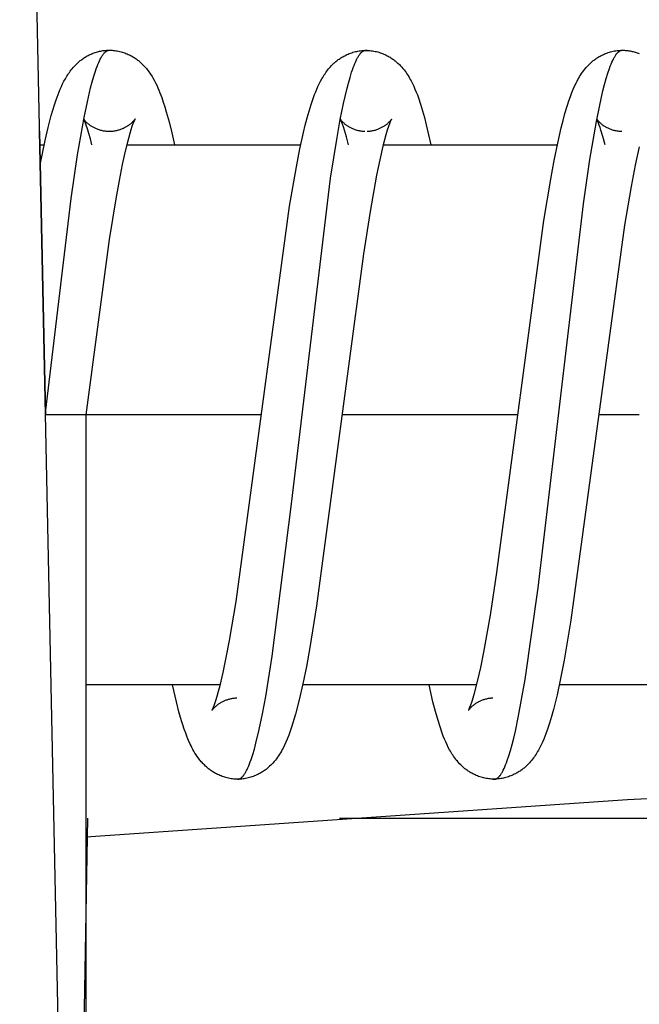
# Model space of a CAD drawing. Header units: millimetres. Extents: x -5878 to -4878, y 4408 to 5408.
# Tile 71 of 119: x -5194.75 to -5190.17, y 4891.53 to 4898.82. Entities that reach past the tile are written whole.
import ezdxf

# ---------------------------------------------------------------- set-up
doc = ezdxf.new("R2010")
doc.units = ezdxf.units.MM
doc.layers.add('SHOW Mini_Safetyfree Holder', color=7, linetype='Continuous', true_color=0x000000)

msp = doc.modelspace()

# ---------------------------------------------------------------- linework, layer by layer
at = {"layer": 'SHOW Mini_Safetyfree Holder', "color": 18, "lineweight": -3, "true_color": 0x000000}
for points in [[(-5194.4251, 4889.2759), (-5194.7547, 4905.0137)], [(-5194.6025, 4897.7471), (-5194.5657, 4897.9277), (-5194.5435, 4898.0235), (-5194.5205, 4898.1113), (-5194.5086, 4898.1526), (-5194.4963, 4898.1923), (-5194.4842, 4898.2287), (-5194.4704, 4898.267), (-5194.4628, 4898.2866), (-5194.4546, 4898.3064), (-5194.4459, 4898.3262), (-5194.4366, 4898.3459), (-5194.4266, 4898.3656), (-5194.416, 4898.385), (-5194.4105, 4898.3946), (-5194.4048, 4898.404), (-5194.3989, 4898.4134), (-5194.3928, 4898.4227), (-5194.3865, 4898.4318), (-5194.3801, 4898.4408), (-5194.3734, 4898.4496), (-5194.3665, 4898.4583), (-5194.3595, 4898.4668), (-5194.3522, 4898.4751), (-5194.3447, 4898.4831), (-5194.3371, 4898.491), (-5194.3273, 4898.5004), (-5194.3222, 4898.505), (-5194.317, 4898.5096), (-5194.3116, 4898.5142), (-5194.306, 4898.5188), (-5194.3003, 4898.5232), (-5194.2943, 4898.5277), (-5194.2882, 4898.5321), (-5194.2819, 4898.5364), (-5194.2754, 4898.5406), (-5194.2687, 4898.5448), (-5194.2618, 4898.5489), (-5194.2547, 4898.5529), (-5194.2473, 4898.5568), (-5194.2397, 4898.5606), (-5194.2325, 4898.5641), (-5194.2251, 4898.5674), (-5194.2176, 4898.5706), (-5194.2101, 4898.5735), (-5194.2024, 4898.5764), (-5194.1946, 4898.579), (-5194.1868, 4898.5815), (-5194.1789, 4898.5838), (-5194.1709, 4898.5859), (-5194.1628, 4898.5878), (-5194.1546, 4898.5895), (-5194.1464, 4898.5911), (-5194.1381, 4898.5924), (-5194.1298, 4898.5935), (-5194.1213, 4898.5944), (-5194.1129, 4898.5951), (-5194.1018, 4898.5957), (-5194.0908, 4898.5959)], [(-5194.564, 4895.911), (-5194.3736, 4897.4982), (-5194.3256, 4897.8218), (-5194.2775, 4898.0969), (-5194.2535, 4898.214), (-5194.2295, 4898.3165), (-5194.2175, 4898.3621), (-5194.2055, 4898.4038), (-5194.1935, 4898.4415), (-5194.1875, 4898.4589), (-5194.1815, 4898.4752), (-5194.1755, 4898.4906), (-5194.1695, 4898.5049), (-5194.1635, 4898.5182), (-5194.1575, 4898.5304), (-5194.1545, 4898.5362), (-5194.1515, 4898.5416), (-5194.1485, 4898.5469), (-5194.1455, 4898.5518), (-5194.1425, 4898.5565), (-5194.1395, 4898.5609), (-5194.1365, 4898.5651), (-5194.1334, 4898.569), (-5194.1308, 4898.5723), (-5194.1281, 4898.5753), (-5194.1268, 4898.5767), (-5194.1255, 4898.5781), (-5194.1241, 4898.5795), (-5194.1228, 4898.5807), (-5194.1215, 4898.582), (-5194.1201, 4898.5832), (-5194.1188, 4898.5843), (-5194.1175, 4898.5854), (-5194.1161, 4898.5864), (-5194.1148, 4898.5874), (-5194.1135, 4898.5883), (-5194.1121, 4898.5891), (-5194.1108, 4898.59), (-5194.1095, 4898.5907), (-5194.1081, 4898.5914), (-5194.1068, 4898.5921), (-5194.1055, 4898.5927), (-5194.1041, 4898.5932), (-5194.1028, 4898.5937), (-5194.1021, 4898.594), (-5194.1015, 4898.5942), (-5194.1008, 4898.5944), (-5194.1001, 4898.5946), (-5194.0995, 4898.5948), (-5194.0988, 4898.5949), (-5194.0981, 4898.5951), (-5194.0975, 4898.5952), (-5194.0968, 4898.5954), (-5194.0961, 4898.5955), (-5194.0955, 4898.5956), (-5194.0948, 4898.5957), (-5194.0942, 4898.5957), (-5194.0935, 4898.5958), (-5194.0928, 4898.5958), (-5194.0922, 4898.5959), (-5194.0915, 4898.5959), (-5194.0908, 4898.5959)], [(-5194.0908, 4898.5959), (-5194.0809, 4898.5957), (-5194.071, 4898.5953), (-5194.0612, 4898.5945), (-5194.0514, 4898.5935), (-5194.0418, 4898.5922), (-5194.0322, 4898.5905), (-5194.0227, 4898.5887), (-5194.0132, 4898.5865), (-5194.0039, 4898.5841), (-5193.9947, 4898.5815), (-5193.9856, 4898.5786), (-5193.9766, 4898.5754), (-5193.9677, 4898.572), (-5193.959, 4898.5685), (-5193.9503, 4898.5646), (-5193.9419, 4898.5606), (-5193.9343, 4898.5568), (-5193.9269, 4898.5529), (-5193.9197, 4898.5489), (-5193.9128, 4898.5448), (-5193.9061, 4898.5406), (-5193.8996, 4898.5363), (-5193.8933, 4898.532), (-5193.8872, 4898.5276), (-5193.8813, 4898.5232), (-5193.8755, 4898.5187), (-5193.87, 4898.5142), (-5193.8646, 4898.5096), (-5193.8593, 4898.505), (-5193.8542, 4898.5003), (-5193.8444, 4898.4909), (-5193.8371, 4898.4834), (-5193.83, 4898.4758), (-5193.8231, 4898.4679), (-5193.8163, 4898.4599), (-5193.8098, 4898.4518), (-5193.8034, 4898.4434), (-5193.7972, 4898.435), (-5193.7912, 4898.4264), (-5193.7854, 4898.4177), (-5193.7797, 4898.4089), (-5193.7742, 4898.4), (-5193.7689, 4898.3911), (-5193.7587, 4898.3729), (-5193.7492, 4898.3545), (-5193.7402, 4898.3361), (-5193.7317, 4898.3175), (-5193.7238, 4898.299), (-5193.7163, 4898.2806), (-5193.7028, 4898.2445), (-5193.6909, 4898.2099), (-5193.6798, 4898.1756), (-5193.6691, 4898.1401), (-5193.6485, 4898.0651), (-5193.6285, 4897.984), (-5193.6089, 4897.8959)], [(-5193.3318, 4893.7049), (-5193.3318, 4893.7049), (-5193.3317, 4893.7049), (-5193.3317, 4893.7049), (-5193.3317, 4893.7049), (-5193.3317, 4893.7049), (-5193.3317, 4893.7049), (-5193.3317, 4893.7049), (-5193.3317, 4893.7049), (-5193.3317, 4893.7049), (-5193.3317, 4893.7049), (-5193.3317, 4893.7049), (-5193.3317, 4893.7049), (-5193.3317, 4893.7049), (-5193.3317, 4893.7049), (-5193.3317, 4893.7049), (-5193.3317, 4893.7049), (-5193.3317, 4893.7049), (-5193.3317, 4893.7049), (-5193.3317, 4893.7049), (-5193.3317, 4893.7049), (-5193.3317, 4893.705), (-5193.3317, 4893.705), (-5193.3316, 4893.705), (-5193.3316, 4893.705), (-5193.3316, 4893.705), (-5193.3316, 4893.705), (-5193.3315, 4893.7051), (-5193.3315, 4893.7052), (-5193.3314, 4893.7053), (-5193.3313, 4893.7054), (-5193.3311, 4893.7057), (-5193.3308, 4893.7061), (-5193.3305, 4893.7065), (-5193.3302, 4893.707), (-5193.3295, 4893.7082), (-5193.3286, 4893.7097), (-5193.3277, 4893.7115), (-5193.3268, 4893.7135), (-5193.3238, 4893.7203), (-5193.3203, 4893.7289), (-5193.3121, 4893.7508), (-5193.3027, 4893.7784), (-5193.2927, 4893.8107), (-5193.2821, 4893.8482), (-5193.2712, 4893.8902), (-5193.2484, 4893.9869), (-5193.2249, 4894.0986), (-5193.2012, 4894.2232), (-5193.1526, 4894.5133), (-5192.7558, 4897.44), (-5192.705, 4897.7327), (-5192.6789, 4897.8657), (-5192.6527, 4897.9856), (-5192.6393, 4898.0412), (-5192.6255, 4898.0942), (-5192.6113, 4898.1448), (-5192.5964, 4898.1932), (-5192.5842, 4898.23), (-5192.5703, 4898.2684), (-5192.5626, 4898.2878), (-5192.5545, 4898.3074), (-5192.5457, 4898.327), (-5192.5365, 4898.3465), (-5192.5266, 4898.3659), (-5192.5161, 4898.3849), (-5192.5106, 4898.3944), (-5192.5049, 4898.4037), (-5192.4991, 4898.4129), (-5192.493, 4898.422), (-5192.4868, 4898.4309), (-5192.4804, 4898.4398), (-5192.4739, 4898.4484), (-5192.4671, 4898.4569), (-5192.4601, 4898.4653), (-5192.4529, 4898.4734), (-5192.4456, 4898.4814), (-5192.438, 4898.4891), (-5192.4281, 4898.4986), (-5192.423, 4898.5033), (-5192.4177, 4898.5079), (-5192.4123, 4898.5125), (-5192.4067, 4898.5171), (-5192.4009, 4898.5216), (-5192.3949, 4898.526), (-5192.3888, 4898.5304), (-5192.3824, 4898.5348), (-5192.3759, 4898.539), (-5192.3692, 4898.5432), (-5192.3622, 4898.5473), (-5192.3551, 4898.5514), (-5192.3477, 4898.5553), (-5192.3401, 4898.5591), (-5192.3315, 4898.5632), (-5192.3228, 4898.567), (-5192.314, 4898.5706), (-5192.3051, 4898.574), (-5192.296, 4898.5772), (-5192.2869, 4898.5801), (-5192.2776, 4898.5827), (-5192.2682, 4898.5852), (-5192.2588, 4898.5873), (-5192.2492, 4898.5892), (-5192.2396, 4898.5908), (-5192.2299, 4898.5921), (-5192.2201, 4898.5932), (-5192.2102, 4898.594), (-5192.2003, 4898.5944), (-5192.1904, 4898.5946)], [(-5193.14, 4893.1959), (-5193.139, 4893.196), (-5193.1381, 4893.196), (-5193.1371, 4893.1961), (-5193.1362, 4893.1962), (-5193.1352, 4893.1964), (-5193.1343, 4893.1965), (-5193.1333, 4893.1967), (-5193.1324, 4893.1969), (-5193.1314, 4893.1972), (-5193.1305, 4893.1975), (-5193.1295, 4893.1978), (-5193.1286, 4893.1981), (-5193.1276, 4893.1984), (-5193.1267, 4893.1988), (-5193.1257, 4893.1992), (-5193.1248, 4893.1997), (-5193.124, 4893.2), (-5193.1233, 4893.2004), (-5193.1218, 4893.2012), (-5193.1203, 4893.2021), (-5193.1188, 4893.203), (-5193.1173, 4893.204), (-5193.1158, 4893.2051), (-5193.1143, 4893.2062), (-5193.1128, 4893.2074), (-5193.1113, 4893.2087), (-5193.1098, 4893.21), (-5193.1083, 4893.2114), (-5193.1068, 4893.2129), (-5193.1053, 4893.2145), (-5193.1038, 4893.2161), (-5193.1023, 4893.2177), (-5193.1008, 4893.2195), (-5193.0993, 4893.2213), (-5193.0978, 4893.2231), (-5193.0948, 4893.227), (-5193.0918, 4893.2312), (-5193.0888, 4893.2357), (-5193.0858, 4893.2404), (-5193.0828, 4893.2454), (-5193.0798, 4893.2506), (-5193.0768, 4893.2561), (-5193.0738, 4893.2619), (-5193.0708, 4893.2679), (-5193.0647, 4893.2807), (-5193.0587, 4893.2945), (-5193.0527, 4893.3094), (-5193.0467, 4893.3253), (-5193.0407, 4893.3422), (-5193.0287, 4893.379), (-5193.0167, 4893.4198), (-5193.0047, 4893.4645), (-5192.9807, 4893.5653), (-5192.9567, 4893.6808), (-5192.9327, 4893.8102), (-5192.8846, 4894.1077), (-5192.7405, 4895.2348), (-5192.4523, 4897.6469), (-5192.4043, 4897.95), (-5192.3803, 4898.0825), (-5192.3563, 4898.2013), (-5192.3323, 4898.3055), (-5192.3203, 4898.352), (-5192.3083, 4898.3946), (-5192.2962, 4898.4332), (-5192.2902, 4898.451), (-5192.2842, 4898.4679), (-5192.2782, 4898.4837), (-5192.2722, 4898.4984), (-5192.2662, 4898.5122), (-5192.2602, 4898.5249), (-5192.2572, 4898.5309), (-5192.2542, 4898.5366), (-5192.2512, 4898.5421), (-5192.2482, 4898.5473), (-5192.2452, 4898.5522), (-5192.2422, 4898.5569), (-5192.2392, 4898.5613), (-5192.2362, 4898.5654), (-5192.2332, 4898.5693), (-5192.2317, 4898.5712), (-5192.2302, 4898.5729), (-5192.2287, 4898.5746), (-5192.2272, 4898.5763), (-5192.2257, 4898.5779), (-5192.2242, 4898.5794), (-5192.2227, 4898.5808), (-5192.2212, 4898.5822), (-5192.2197, 4898.5835), (-5192.2182, 4898.5848), (-5192.2167, 4898.586), (-5192.2152, 4898.5871), (-5192.2137, 4898.5881), (-5192.2122, 4898.5891), (-5192.2108, 4898.5899), (-5192.2095, 4898.5907), (-5192.2081, 4898.5915), (-5192.2067, 4898.5921), (-5192.2054, 4898.5927), (-5192.204, 4898.5933), (-5192.2033, 4898.5936), (-5192.2026, 4898.5938), (-5192.202, 4898.594), (-5192.2013, 4898.5943), (-5192.2006, 4898.5945), (-5192.1999, 4898.5947), (-5192.1992, 4898.5948), (-5192.1985, 4898.595), (-5192.1979, 4898.5952), (-5192.1972, 4898.5953), (-5192.1965, 4898.5954), (-5192.1958, 4898.5955), (-5192.1951, 4898.5956), (-5192.1944, 4898.5957), (-5192.1938, 4898.5958), (-5192.1931, 4898.5958), (-5192.1924, 4898.5959), (-5192.1917, 4898.5959), (-5192.191, 4898.5959), (-5192.1904, 4898.5959)], [(-5192.1904, 4898.5959), (-5192.1898, 4898.5959), (-5192.1892, 4898.5959), (-5192.1885, 4898.5958), (-5192.1879, 4898.5958), (-5192.1873, 4898.5957), (-5192.1867, 4898.5957), (-5192.1855, 4898.5955), (-5192.1843, 4898.5953), (-5192.1831, 4898.595), (-5192.1819, 4898.5948), (-5192.1807, 4898.5944)], [(-5192.1904, 4898.5946), (-5192.1804, 4898.5944), (-5192.1705, 4898.594), (-5192.1607, 4898.5932), (-5192.1509, 4898.5922), (-5192.1412, 4898.5908), (-5192.1316, 4898.5892), (-5192.1221, 4898.5873), (-5192.1126, 4898.5852), (-5192.1032, 4898.5828), (-5192.094, 4898.5801), (-5192.0848, 4898.5772), (-5192.0757, 4898.574), (-5192.0668, 4898.5707), (-5192.058, 4898.5671), (-5192.0493, 4898.5632), (-5192.0408, 4898.5592), (-5192.0332, 4898.5553), (-5192.0258, 4898.5514), (-5192.0187, 4898.5474), (-5192.0117, 4898.5433), (-5192.005, 4898.5391), (-5191.9985, 4898.5349), (-5191.9922, 4898.5306), (-5191.9861, 4898.5262), (-5191.9801, 4898.5217), (-5191.9743, 4898.5172), (-5191.9687, 4898.5127), (-5191.9633, 4898.5081), (-5191.958, 4898.5034), (-5191.9529, 4898.4987), (-5191.943, 4898.4893), (-5191.9337, 4898.4798), (-5191.9249, 4898.4701), (-5191.9164, 4898.4603), (-5191.9084, 4898.4504), (-5191.9007, 4898.4404), (-5191.8934, 4898.4304), (-5191.8865, 4898.4203), (-5191.8798, 4898.4101), (-5191.8735, 4898.3999), (-5191.8675, 4898.3897), (-5191.8617, 4898.3795), (-5191.8563, 4898.3693), (-5191.846, 4898.3491), (-5191.8366, 4898.3291), (-5191.8271, 4898.3077), (-5191.8181, 4898.2861), (-5191.8096, 4898.2642), (-5191.8014, 4898.2419), (-5191.7859, 4898.1956), (-5191.771, 4898.1468), (-5191.7569, 4898.0964), (-5191.7431, 4898.0434), (-5191.7091, 4897.8959)], [(-5191.4301, 4893.7072), (-5191.4301, 4893.7072), (-5191.4301, 4893.7072), (-5191.4301, 4893.7072), (-5191.4301, 4893.7072), (-5191.4301, 4893.7072), (-5191.4301, 4893.7072), (-5191.4301, 4893.7072), (-5191.4301, 4893.7072), (-5191.4301, 4893.7072), (-5191.4301, 4893.7072), (-5191.4301, 4893.7072), (-5191.4301, 4893.7072), (-5191.4301, 4893.7072), (-5191.4301, 4893.7072), (-5191.4301, 4893.7072), (-5191.4301, 4893.7072), (-5191.4301, 4893.7072), (-5191.4301, 4893.7072), (-5191.4301, 4893.7072), (-5191.4301, 4893.7072), (-5191.4301, 4893.7072), (-5191.4301, 4893.7072), (-5191.4301, 4893.7072), (-5191.4301, 4893.7073), (-5191.4301, 4893.7073), (-5191.43, 4893.7073), (-5191.43, 4893.7073), (-5191.43, 4893.7073), (-5191.43, 4893.7073), (-5191.43, 4893.7073), (-5191.43, 4893.7073), (-5191.43, 4893.7073), (-5191.43, 4893.7073), (-5191.4299, 4893.7074), (-5191.4299, 4893.7074), (-5191.4299, 4893.7075), (-5191.4298, 4893.7076), (-5191.4297, 4893.7077), (-5191.4296, 4893.7078), (-5191.4294, 4893.7082), (-5191.4292, 4893.7086), (-5191.4289, 4893.7091), (-5191.4286, 4893.7097), (-5191.427, 4893.713), (-5191.425, 4893.7175), (-5191.4197, 4893.73), (-5191.4132, 4893.7468), (-5191.4059, 4893.7674), (-5191.3963, 4893.798), (-5191.386, 4893.8339), (-5191.3639, 4893.9202), (-5191.3406, 4894.0229), (-5191.3172, 4894.1383), (-5191.269, 4894.4112), (-5191.2203, 4894.727), (-5190.8727, 4897.334), (-5190.8222, 4897.6399), (-5190.7963, 4897.7794), (-5190.7703, 4897.9065), (-5190.7437, 4898.0219), (-5190.73, 4898.0756), (-5190.7161, 4898.1267), (-5190.6971, 4898.1899), (-5190.6873, 4898.2199), (-5190.6758, 4898.2524), (-5190.6644, 4898.2825), (-5190.6524, 4898.3117), (-5190.6427, 4898.3335), (-5190.6321, 4898.3557), (-5190.6264, 4898.3669), (-5190.6204, 4898.3782), (-5190.6141, 4898.3895), (-5190.6075, 4898.4007), (-5190.6005, 4898.412), (-5190.5932, 4898.4232), (-5190.5855, 4898.4343), (-5190.5773, 4898.4454), (-5190.5687, 4898.4563), (-5190.5597, 4898.4671), (-5190.5502, 4898.4778), (-5190.5402, 4898.4882), (-5190.5378, 4898.4906), (-5190.528, 4898.5001), (-5190.5229, 4898.5047), (-5190.5176, 4898.5094), (-5190.5122, 4898.5139), (-5190.5066, 4898.5185), (-5190.5008, 4898.523), (-5190.4949, 4898.5274), (-5190.4888, 4898.5317), (-5190.4825, 4898.536), (-5190.4761, 4898.5403), (-5190.4694, 4898.5444), (-5190.4625, 4898.5485), (-5190.4554, 4898.5524), (-5190.4482, 4898.5563), (-5190.4406, 4898.5601), (-5190.4321, 4898.5642), (-5190.4234, 4898.568), (-5190.4146, 4898.5716), (-5190.4057, 4898.575), (-5190.3967, 4898.5781), (-5190.3875, 4898.581), (-5190.3783, 4898.5837), (-5190.3689, 4898.5861), (-5190.3595, 4898.5882), (-5190.35, 4898.5901), (-5190.3404, 4898.5917), (-5190.3307, 4898.593), (-5190.321, 4898.5941), (-5190.3112, 4898.5948), (-5190.3014, 4898.5953), (-5190.2915, 4898.5954)], [(-5191.2412, 4893.1959), (-5191.24, 4893.1959), (-5191.2388, 4893.196), (-5191.2376, 4893.1961), (-5191.2365, 4893.1962), (-5191.2353, 4893.1963), (-5191.2341, 4893.1966), (-5191.2329, 4893.1968), (-5191.2318, 4893.1971), (-5191.2306, 4893.1974), (-5191.2294, 4893.1978), (-5191.2282, 4893.1982), (-5191.2271, 4893.1987), (-5191.2259, 4893.1992), (-5191.2247, 4893.1997), (-5191.2235, 4893.2003), (-5191.2223, 4893.2009), (-5191.2212, 4893.2016), (-5191.22, 4893.2023), (-5191.2188, 4893.203), (-5191.2176, 4893.2038), (-5191.2165, 4893.2046), (-5191.2153, 4893.2055), (-5191.2141, 4893.2064), (-5191.2129, 4893.2073), (-5191.2118, 4893.2083), (-5191.2106, 4893.2093), (-5191.2094, 4893.2104), (-5191.2082, 4893.2115), (-5191.2059, 4893.2138), (-5191.2035, 4893.2163), (-5191.202, 4893.218), (-5191.2005, 4893.2197), (-5191.199, 4893.2215), (-5191.1975, 4893.2234), (-5191.1945, 4893.2274), (-5191.1915, 4893.2316), (-5191.1885, 4893.2361), (-5191.1855, 4893.2408), (-5191.1825, 4893.2458), (-5191.1795, 4893.2511), (-5191.1765, 4893.2566), (-5191.1735, 4893.2624), (-5191.1675, 4893.2747), (-5191.1615, 4893.2881), (-5191.1555, 4893.3025), (-5191.1495, 4893.3179), (-5191.1435, 4893.3343), (-5191.1315, 4893.3702), (-5191.1195, 4893.4101), (-5191.1075, 4893.4539), (-5191.0955, 4893.5015), (-5191.0834, 4893.553), (-5191.0594, 4893.6668), (-5191.0114, 4893.9358), (-5190.9153, 4894.6139), (-5190.5791, 4897.4584), (-5190.5311, 4897.787), (-5190.4831, 4898.068), (-5190.459, 4898.1884), (-5190.435, 4898.2943), (-5190.423, 4898.3417), (-5190.411, 4898.3851), (-5190.399, 4898.4247), (-5190.387, 4898.4603), (-5190.381, 4898.4765), (-5190.375, 4898.4918), (-5190.369, 4898.506), (-5190.363, 4898.5192), (-5190.357, 4898.5314), (-5190.354, 4898.5371), (-5190.351, 4898.5425), (-5190.348, 4898.5477), (-5190.345, 4898.5526), (-5190.342, 4898.5573), (-5190.339, 4898.5616), (-5190.336, 4898.5657), (-5190.333, 4898.5695), (-5190.3315, 4898.5714), (-5190.3301, 4898.5731), (-5190.3286, 4898.5748), (-5190.3271, 4898.5764), (-5190.3256, 4898.578), (-5190.3241, 4898.5795), (-5190.3226, 4898.5809), (-5190.3212, 4898.5823), (-5190.3197, 4898.5835), (-5190.3182, 4898.5848), (-5190.3167, 4898.586), (-5190.3152, 4898.5871), (-5190.3137, 4898.5881), (-5190.3122, 4898.5891), (-5190.3108, 4898.59), (-5190.3093, 4898.5908), (-5190.3078, 4898.5916), (-5190.3071, 4898.592), (-5190.3063, 4898.5923), (-5190.3056, 4898.5927), (-5190.3048, 4898.593), (-5190.3041, 4898.5933), (-5190.3033, 4898.5936), (-5190.3026, 4898.5938), (-5190.3019, 4898.5941), (-5190.3011, 4898.5943), (-5190.3004, 4898.5945), (-5190.2996, 4898.5947), (-5190.2989, 4898.5949), (-5190.2982, 4898.5951), (-5190.2974, 4898.5952), (-5190.2967, 4898.5954), (-5190.2959, 4898.5955), (-5190.2952, 4898.5956), (-5190.2944, 4898.5957), (-5190.2937, 4898.5958), (-5190.293, 4898.5958), (-5190.2922, 4898.5959), (-5190.2915, 4898.5959)], [(-5190.2914, 4898.5954), (-5190.2832, 4898.5953), (-5190.275, 4898.595), (-5190.2668, 4898.5945), (-5190.2587, 4898.5937), (-5190.2506, 4898.5928), (-5190.2425, 4898.5917), (-5190.2346, 4898.5904), (-5190.2266, 4898.5889), (-5190.2188, 4898.5872), (-5190.211, 4898.5853), (-5190.2033, 4898.5833), (-5190.1956, 4898.5811), (-5190.188, 4898.5787), (-5190.1805, 4898.5762), (-5190.1731, 4898.5735), (-5190.1657, 4898.5706)], [(-5194.2813, 4898.0863), (-5194.2813, 4898.0863), (-5194.2813, 4898.0863), (-5194.2813, 4898.0863), (-5194.2813, 4898.0863), (-5194.2813, 4898.0863), (-5194.2813, 4898.0863), (-5194.2813, 4898.0863), (-5194.2813, 4898.0863), (-5194.2813, 4898.0863), (-5194.2813, 4898.0863), (-5194.2813, 4898.0862), (-5194.2813, 4898.0862), (-5194.2813, 4898.0862), (-5194.2813, 4898.0862), (-5194.2813, 4898.0862), (-5194.2813, 4898.0862), (-5194.2813, 4898.0862), (-5194.2812, 4898.0861), (-5194.2812, 4898.0861), (-5194.2812, 4898.0861), (-5194.2812, 4898.086), (-5194.2811, 4898.0859), (-5194.281, 4898.0857), (-5194.2809, 4898.0854), (-5194.2807, 4898.0851), (-5194.2805, 4898.0848), (-5194.28, 4898.0839), (-5194.2793, 4898.0829), (-5194.2784, 4898.0818), (-5194.2774, 4898.0804), (-5194.2762, 4898.0789), (-5194.2748, 4898.0772), (-5194.2732, 4898.0753), (-5194.2715, 4898.0732), (-5194.2672, 4898.0686), (-5194.262, 4898.0634), (-5194.2594, 4898.0608), (-5194.2566, 4898.0582), (-5194.2536, 4898.0555), (-5194.2505, 4898.0528), (-5194.2471, 4898.0501), (-5194.2436, 4898.0473), (-5194.2399, 4898.0444), (-5194.236, 4898.0416), (-5194.2319, 4898.0388), (-5194.2276, 4898.0359), (-5194.2232, 4898.0331), (-5194.2186, 4898.0303), (-5194.2138, 4898.0276), (-5194.2088, 4898.0249), (-5194.2037, 4898.0222), (-5194.1984, 4898.0197), (-5194.1929, 4898.0172), (-5194.1872, 4898.0147), (-5194.1814, 4898.0124), (-5194.1754, 4898.0102), (-5194.1693, 4898.0081), (-5194.163, 4898.0062), (-5194.1565, 4898.0044), (-5194.1498, 4898.0027), (-5194.143, 4898.0012), (-5194.136, 4897.9998), (-5194.1289, 4897.9987), (-5194.1216, 4897.9977), (-5194.1141, 4897.9969), (-5194.1065, 4897.9964), (-5194.0987, 4897.996), (-5194.0908, 4897.9959)], [(-5194.2197, 4897.8959), (-5194.2311, 4897.9396), (-5194.2421, 4897.9786), (-5194.2524, 4898.0124), (-5194.2619, 4898.0405), (-5194.2674, 4898.0555), (-5194.2724, 4898.0678), (-5194.2742, 4898.072), (-5194.2773, 4898.0789), (-5194.2796, 4898.0836), (-5194.28, 4898.0844), (-5194.2804, 4898.085), (-5194.2807, 4898.0855), (-5194.2808, 4898.0857), (-5194.2809, 4898.0859)], [(-5193.9001, 4898.0865), (-5193.9001, 4898.0865), (-5193.9001, 4898.0865), (-5193.9001, 4898.0865), (-5193.9001, 4898.0865), (-5193.9001, 4898.0865), (-5193.9001, 4898.0865), (-5193.9001, 4898.0865), (-5193.9001, 4898.0865), (-5193.9002, 4898.0865), (-5193.9002, 4898.0865), (-5193.9002, 4898.0865), (-5193.9002, 4898.0865), (-5193.9002, 4898.0865), (-5193.9002, 4898.0865), (-5193.9002, 4898.0865), (-5193.9002, 4898.0865), (-5193.9002, 4898.0865), (-5193.9002, 4898.0865), (-5193.9002, 4898.0865), (-5193.9002, 4898.0865), (-5193.9002, 4898.0865), (-5193.9002, 4898.0865), (-5193.9002, 4898.0865), (-5193.9002, 4898.0865), (-5193.9002, 4898.0865), (-5193.9002, 4898.0865), (-5193.9002, 4898.0865), (-5193.9002, 4898.0864), (-5193.9002, 4898.0864), (-5193.9002, 4898.0864), (-5193.9002, 4898.0864), (-5193.9002, 4898.0864), (-5193.9002, 4898.0864), (-5193.9003, 4898.0864), (-5193.9003, 4898.0864), (-5193.9003, 4898.0863), (-5193.9003, 4898.0863), (-5193.9004, 4898.0862), (-5193.9004, 4898.0861), (-5193.9005, 4898.086), (-5193.9006, 4898.0859), (-5193.9009, 4898.0855), (-5193.9011, 4898.085), (-5193.9014, 4898.0845), (-5193.9018, 4898.0838), (-5193.9033, 4898.0807), (-5193.9052, 4898.0765), (-5193.9102, 4898.0649), (-5193.9162, 4898.0496), (-5193.923, 4898.0309), (-5193.9309, 4898.0069), (-5193.9392, 4897.9793), (-5193.9571, 4897.9141), (-5193.976, 4897.837), (-5193.9952, 4897.7496), (-5194.019, 4897.6296), (-5194.043, 4897.496), (-5194.0917, 4897.1941), (-5194.2658, 4895.8959)], [(-5194.0908, 4897.9959), (-5194.0843, 4897.996), (-5194.0778, 4897.9963), (-5194.0704, 4897.9967), (-5194.0632, 4897.9974), (-5194.0561, 4897.9983), (-5194.0492, 4897.9993), (-5194.0424, 4898.0005), (-5194.0358, 4898.0019), (-5194.0294, 4898.0034), (-5194.0231, 4898.005), (-5194.0169, 4898.0068), (-5194.0109, 4898.0087), (-5194.0051, 4898.0107), (-5193.9994, 4898.0128), (-5193.9939, 4898.015), (-5193.9885, 4898.0173), (-5193.9833, 4898.0196), (-5193.9783, 4898.0221), (-5193.9734, 4898.0246), (-5193.9686, 4898.0271), (-5193.9641, 4898.0297), (-5193.9597, 4898.0323), (-5193.9554, 4898.035), (-5193.9513, 4898.0377), (-5193.9474, 4898.0403), (-5193.9436, 4898.043), (-5193.94, 4898.0457), (-5193.9366, 4898.0483), (-5193.9333, 4898.051), (-5193.9302, 4898.0536), (-5193.9273, 4898.0561), (-5193.9245, 4898.0586), (-5193.9219, 4898.0611), (-5193.9194, 4898.0634), (-5193.916, 4898.0669), (-5193.913, 4898.0701), (-5193.9103, 4898.073), (-5193.908, 4898.0757), (-5193.906, 4898.078), (-5193.9044, 4898.0801), (-5193.903, 4898.0819), (-5193.9019, 4898.0834)], [(-5192.0014, 4898.0846), (-5192.0014, 4898.0846), (-5192.0014, 4898.0846), (-5192.0014, 4898.0846), (-5192.0014, 4898.0846), (-5192.0014, 4898.0846), (-5192.0014, 4898.0846), (-5192.0014, 4898.0846), (-5192.0014, 4898.0846), (-5192.0014, 4898.0846), (-5192.0014, 4898.0846), (-5192.0014, 4898.0846), (-5192.0014, 4898.0846), (-5192.0014, 4898.0846), (-5192.0014, 4898.0846), (-5192.0014, 4898.0846), (-5192.0014, 4898.0846), (-5192.0014, 4898.0846), (-5192.0014, 4898.0846), (-5192.0014, 4898.0846), (-5192.0014, 4898.0846), (-5192.0014, 4898.0846), (-5192.0014, 4898.0846), (-5192.0014, 4898.0846), (-5192.0014, 4898.0846), (-5192.0014, 4898.0846), (-5192.0014, 4898.0846), (-5192.0014, 4898.0846), (-5192.0014, 4898.0846), (-5192.0015, 4898.0846), (-5192.0015, 4898.0846), (-5192.0015, 4898.0845), (-5192.0015, 4898.0845), (-5192.0015, 4898.0845), (-5192.0015, 4898.0845), (-5192.0016, 4898.0844), (-5192.0016, 4898.0844), (-5192.0017, 4898.0843), (-5192.0018, 4898.0842), (-5192.0018, 4898.084), (-5192.0021, 4898.0837), (-5192.0023, 4898.0833), (-5192.0026, 4898.0828), (-5192.0029, 4898.0822), (-5192.0043, 4898.0792), (-5192.0061, 4898.0753), (-5192.0108, 4898.0644), (-5192.0165, 4898.0498), (-5192.023, 4898.0319), (-5192.0324, 4898.0028), (-5192.0426, 4897.9682), (-5192.0645, 4897.8843), (-5192.0876, 4897.7837), (-5192.111, 4897.6703), (-5192.1591, 4897.4008), (-5192.2078, 4897.0878), (-5192.5553, 4894.4802), (-5192.6058, 4894.1717), (-5192.6316, 4894.0308), (-5192.6576, 4893.9022), (-5192.6841, 4893.7852), (-5192.7115, 4893.6789), (-5192.7308, 4893.6131), (-5192.7408, 4893.5819), (-5192.7512, 4893.5516), (-5192.7621, 4893.5219), (-5192.7736, 4893.4929), (-5192.7829, 4893.4713), (-5192.793, 4893.4492), (-5192.8041, 4893.4268), (-5192.81, 4893.4155), (-5192.8163, 4893.4042), (-5192.8229, 4893.393), (-5192.8298, 4893.3817), (-5192.8371, 4893.3706), (-5192.8447, 4893.3595), (-5192.8527, 4893.3485), (-5192.8611, 4893.3376), (-5192.8699, 4893.3269), (-5192.8792, 4893.3163), (-5192.8862, 4893.3088), (-5192.8936, 4893.3013), (-5192.9034, 4893.2919), (-5192.9085, 4893.2872), (-5192.9138, 4893.2826), (-5192.9192, 4893.278), (-5192.9248, 4893.2734), (-5192.9305, 4893.269), (-5192.9364, 4893.2645), (-5192.9425, 4893.2602), (-5192.9488, 4893.2559), (-5192.9553, 4893.2517), (-5192.962, 4893.2475), (-5192.9689, 4893.2434), (-5192.9759, 4893.2395), (-5192.9832, 4893.2356), (-5192.9908, 4893.2318), (-5192.9993, 4893.2277), (-5193.008, 4893.2239), (-5193.0168, 4893.2203), (-5193.0257, 4893.2169), (-5193.0348, 4893.2138), (-5193.0439, 4893.2109), (-5193.0532, 4893.2082), (-5193.0625, 4893.2058), (-5193.0719, 4893.2037), (-5193.0814, 4893.2018), (-5193.091, 4893.2002), (-5193.1007, 4893.1989), (-5193.1104, 4893.1978), (-5193.1202, 4893.1971), (-5193.1301, 4893.1966), (-5193.14, 4893.1965)], [(-5192.3804, 4898.0858), (-5192.3804, 4898.0858), (-5192.3804, 4898.0858), (-5192.3804, 4898.0858), (-5192.3804, 4898.0858), (-5192.3804, 4898.0858), (-5192.3804, 4898.0858), (-5192.3804, 4898.0858), (-5192.3804, 4898.0858), (-5192.3804, 4898.0858), (-5192.3804, 4898.0858), (-5192.3804, 4898.0858), (-5192.3804, 4898.0858), (-5192.3804, 4898.0858), (-5192.3804, 4898.0858), (-5192.3804, 4898.0858), (-5192.3804, 4898.0858), (-5192.3804, 4898.0858), (-5192.3804, 4898.0858), (-5192.3804, 4898.0858), (-5192.3804, 4898.0858), (-5192.3804, 4898.0858), (-5192.3804, 4898.0858), (-5192.3804, 4898.0858), (-5192.3804, 4898.0858), (-5192.3804, 4898.0858), (-5192.3804, 4898.0858), (-5192.3804, 4898.0858), (-5192.3804, 4898.0858), (-5192.3804, 4898.0858), (-5192.3804, 4898.0858), (-5192.3804, 4898.0858), (-5192.3804, 4898.0858), (-5192.3804, 4898.0858), (-5192.3804, 4898.0858), (-5192.3804, 4898.0858), (-5192.3804, 4898.0858), (-5192.3804, 4898.0858), (-5192.3804, 4898.0857), (-5192.3804, 4898.0857), (-5192.3804, 4898.0857), (-5192.3804, 4898.0857), (-5192.3804, 4898.0857), (-5192.3803, 4898.0856), (-5192.3803, 4898.0856), (-5192.3803, 4898.0855), (-5192.3802, 4898.0854), (-5192.3802, 4898.0853)], [(-5192.3197, 4897.8959), (-5192.3351, 4897.9546), (-5192.3496, 4898.0043), (-5192.3571, 4898.0275), (-5192.3641, 4898.0474), (-5192.3686, 4898.0593), (-5192.3726, 4898.0692), (-5192.3744, 4898.0735), (-5192.3772, 4898.0798), (-5192.3792, 4898.0839), (-5192.3796, 4898.0847), (-5192.3798, 4898.085), (-5192.3799, 4898.0852)], [(-5192.3796, 4898.0842), (-5192.3792, 4898.0836), (-5192.3787, 4898.0828), (-5192.3781, 4898.082), (-5192.3775, 4898.0811), (-5192.3758, 4898.0789), (-5192.3738, 4898.0763), (-5192.3712, 4898.0733), (-5192.3682, 4898.0699), (-5192.3647, 4898.0661), (-5192.3606, 4898.062), (-5192.3581, 4898.0595), (-5192.3553, 4898.057), (-5192.3524, 4898.0544), (-5192.3493, 4898.0517), (-5192.3461, 4898.049), (-5192.3427, 4898.0463), (-5192.3391, 4898.0436), (-5192.3354, 4898.0409), (-5192.3315, 4898.0381), (-5192.3274, 4898.0354), (-5192.3232, 4898.0327), (-5192.3188, 4898.03), (-5192.3143, 4898.0274), (-5192.3096, 4898.0248), (-5192.3047, 4898.0222), (-5192.2997, 4898.0197), (-5192.2945, 4898.0173), (-5192.2892, 4898.0149), (-5192.2837, 4898.0127), (-5192.2781, 4898.0105), (-5192.2723, 4898.0084), (-5192.2664, 4898.0065), (-5192.2603, 4898.0046), (-5192.2541, 4898.0029), (-5192.2477, 4898.0014), (-5192.2412, 4897.9999), (-5192.2346, 4897.9987), (-5192.2278, 4897.9976), (-5192.2208, 4897.9967), (-5192.2138, 4897.9959), (-5192.2065, 4897.9954), (-5192.1992, 4897.995)], [(-5192.1814, 4897.995), (-5192.1741, 4897.9954), (-5192.167, 4897.9959), (-5192.1599, 4897.9967), (-5192.153, 4897.9976), (-5192.1463, 4897.9987), (-5192.1397, 4898), (-5192.1332, 4898.0014), (-5192.1269, 4898.0029), (-5192.1207, 4898.0046), (-5192.1146, 4898.0065), (-5192.1087, 4898.0084), (-5192.1029, 4898.0105), (-5192.0973, 4898.0126), (-5192.0918, 4898.0149), (-5192.0865, 4898.0172), (-5192.0814, 4898.0197), (-5192.0764, 4898.0222), (-5192.0715, 4898.0247), (-5192.0668, 4898.0273), (-5192.0623, 4898.0299), (-5192.0579, 4898.0326), (-5192.0536, 4898.0353), (-5192.0496, 4898.038), (-5192.0457, 4898.0407), (-5192.0419, 4898.0435), (-5192.0384, 4898.0462), (-5192.035, 4898.0489), (-5192.0317, 4898.0515), (-5192.0287, 4898.0542), (-5192.0258, 4898.0567), (-5192.0231, 4898.0593), (-5192.0205, 4898.0617), (-5192.0171, 4898.0652), (-5192.014, 4898.0684), (-5192.0114, 4898.0713), (-5192.0091, 4898.074), (-5192.0071, 4898.0763), (-5192.0055, 4898.0784), (-5192.0042, 4898.0802), (-5192.0031, 4898.0816)], [(-5190.4194, 4897.8959), (-5190.4357, 4897.9572), (-5190.4495, 4898.0035), (-5190.456, 4898.0233), (-5190.4619, 4898.0407), (-5190.4674, 4898.0555), (-5190.4722, 4898.0675), (-5190.4762, 4898.0765), (-5190.4778, 4898.0799), (-5190.479, 4898.0824), (-5190.4802, 4898.0846), (-5190.4806, 4898.0853), (-5190.4806, 4898.0853)], [(-5190.4806, 4898.0853), (-5190.48, 4898.0844), (-5190.4796, 4898.0837), (-5190.4791, 4898.0828), (-5190.4784, 4898.0818), (-5190.4776, 4898.0806), (-5190.4766, 4898.0793), (-5190.4754, 4898.0777), (-5190.4741, 4898.076), (-5190.4725, 4898.0742), (-5190.4708, 4898.0722), (-5190.4689, 4898.07), (-5190.4667, 4898.0677), (-5190.4644, 4898.0652), (-5190.4618, 4898.0626), (-5190.4592, 4898.0601), (-5190.4565, 4898.0576), (-5190.4536, 4898.055), (-5190.4505, 4898.0523), (-5190.4472, 4898.0496), (-5190.4438, 4898.0469), (-5190.4402, 4898.0441), (-5190.4364, 4898.0413), (-5190.4325, 4898.0386), (-5190.4283, 4898.0358), (-5190.424, 4898.0331), (-5190.4196, 4898.0303), (-5190.4149, 4898.0276), (-5190.4101, 4898.025), (-5190.4051, 4898.0224), (-5190.4, 4898.0199), (-5190.3947, 4898.0174), (-5190.3892, 4898.015), (-5190.3836, 4898.0127), (-5190.3778, 4898.0105), (-5190.3718, 4898.0085), (-5190.3657, 4898.0065), (-5190.3594, 4898.0047), (-5190.353, 4898.003), (-5190.3464, 4898.0014), (-5190.3397, 4898), (-5190.3327, 4897.9988), (-5190.3257, 4897.9978), (-5190.3185, 4897.9969), (-5190.3111, 4897.9963), (-5190.3036, 4897.9958), (-5190.2959, 4897.9956)], [(-5194.6052, 4897.8959), (-5194.5726, 4897.8959)], [(-5193.9618, 4897.8959), (-5192.6721, 4897.8959)], [(-5192.0613, 4897.8959), (-5190.7726, 4897.8959)], [(-5190.1656, 4897.88), (-5190.196, 4897.7451), (-5190.227, 4897.5867), (-5190.2755, 4897.2997), (-5190.6722, 4894.3734), (-5190.7229, 4894.0779), (-5190.749, 4893.9435), (-5190.7751, 4893.822), (-5190.8022, 4893.7119), (-5190.8163, 4893.6606), (-5190.8309, 4893.6116), (-5190.8433, 4893.5733), (-5190.8575, 4893.5333), (-5190.8653, 4893.513), (-5190.8736, 4893.4925), (-5190.8825, 4893.472), (-5190.892, 4893.4515), (-5190.9022, 4893.4313), (-5190.913, 4893.4113), (-5190.9186, 4893.4014), (-5190.9245, 4893.3917), (-5190.9305, 4893.382), (-5190.9367, 4893.3725), (-5190.9431, 4893.3632), (-5190.9497, 4893.354), (-5190.9565, 4893.3449), (-5190.9635, 4893.3361), (-5190.9707, 4893.3274), (-5190.9781, 4893.3189), (-5190.9857, 4893.3107), (-5190.9935, 4893.3027), (-5191.0034, 4893.2932), (-5191.0085, 4893.2885), (-5191.0138, 4893.2839), (-5191.0192, 4893.2793), (-5191.0249, 4893.2747), (-5191.0306, 4893.2702), (-5191.0366, 4893.2657), (-5191.0427, 4893.2613), (-5191.0491, 4893.257), (-5191.0556, 4893.2527), (-5191.0623, 4893.2485), (-5191.0693, 4893.2444), (-5191.0765, 4893.2404), (-5191.0839, 4893.2365), (-5191.0915, 4893.2326), (-5191.1, 4893.2286), (-5191.1087, 4893.2248), (-5191.1175, 4893.2211), (-5191.1264, 4893.2178), (-5191.1355, 4893.2146), (-5191.1446, 4893.2117), (-5191.1539, 4893.209), (-5191.1633, 4893.2066), (-5191.1727, 4893.2045), (-5191.1823, 4893.2026), (-5191.1919, 4893.201), (-5191.2016, 4893.1996), (-5191.2114, 4893.1986), (-5191.2213, 4893.1978), (-5191.2312, 4893.1974), (-5191.2411, 4893.1972)], [(-5194.2658, 4895.8954), (-5194.2658, 4895.8954), (-5194.266, 4895.8954), (-5194.2665, 4895.8954), (-5194.2685, 4895.8956), (-5194.2719, 4895.8958), (-5194.2766, 4895.896), (-5194.2897, 4895.8961), (-5194.5452, 4895.8957), (-5194.5635, 4895.8959)], [(-5194.2658, 4895.8954), (-5194.2658, 4890.8959)], [(-5192.9657, 4895.8959), (-5194.2655, 4895.8959)], [(-5191.0657, 4895.8959), (-5192.3655, 4895.8959)], [(-5190.1656, 4895.8959), (-5190.4655, 4895.8959)], [(-5193.2693, 4893.8959), (-5194.2658, 4893.8959)], [(-5193.14, 4893.1965), (-5193.15, 4893.1966), (-5193.1599, 4893.1971), (-5193.1697, 4893.1978), (-5193.1795, 4893.1989), (-5193.1892, 4893.2002), (-5193.1988, 4893.2018), (-5193.2084, 4893.2037), (-5193.2178, 4893.2059), (-5193.2272, 4893.2083), (-5193.2364, 4893.211), (-5193.2456, 4893.2139), (-5193.2546, 4893.217), (-5193.2635, 4893.2204), (-5193.2723, 4893.224), (-5193.2809, 4893.2278), (-5193.2894, 4893.2318), (-5193.2971, 4893.2357), (-5193.3044, 4893.2396), (-5193.3116, 4893.2437), (-5193.3186, 4893.2478), (-5193.3253, 4893.252), (-5193.3318, 4893.2562), (-5193.3381, 4893.2605), (-5193.3443, 4893.2649), (-5193.3502, 4893.2694), (-5193.356, 4893.2739), (-5193.3616, 4893.2785), (-5193.367, 4893.2831), (-5193.3723, 4893.2877), (-5193.3774, 4893.2924), (-5193.3872, 4893.3018), (-5193.3931, 4893.3077), (-5193.3988, 4893.3137), (-5193.4043, 4893.3198), (-5193.4097, 4893.3259), (-5193.415, 4893.3322), (-5193.4201, 4893.3384), (-5193.4299, 4893.3511), (-5193.4392, 4893.364), (-5193.448, 4893.3771), (-5193.4564, 4893.3903), (-5193.4643, 4893.4036), (-5193.4717, 4893.4169), (-5193.4788, 4893.4303), (-5193.4855, 4893.4436), (-5193.4918, 4893.4569), (-5193.5035, 4893.4832), (-5193.5141, 4893.5088), (-5193.5253, 4893.5378), (-5193.536, 4893.5675), (-5193.5462, 4893.5981), (-5193.5561, 4893.6296), (-5193.5751, 4893.6963), (-5193.5936, 4893.7689), (-5193.6227, 4893.8959)], [(-5191.3698, 4893.8959), (-5192.6586, 4893.8959)], [(-5191.2412, 4893.1972), (-5191.2511, 4893.1974), (-5191.261, 4893.1978), (-5191.2708, 4893.1986), (-5191.2806, 4893.1996), (-5191.2903, 4893.201), (-5191.2999, 4893.2026), (-5191.3094, 4893.2044), (-5191.3189, 4893.2066), (-5191.3283, 4893.209), (-5191.3375, 4893.2117), (-5191.3467, 4893.2146), (-5191.3558, 4893.2177), (-5191.3647, 4893.2211), (-5191.3735, 4893.2247), (-5191.3822, 4893.2286), (-5191.3907, 4893.2326), (-5191.3983, 4893.2364), (-5191.4057, 4893.2403), (-5191.4128, 4893.2443), (-5191.4197, 4893.2484), (-5191.4265, 4893.2526), (-5191.433, 4893.2569), (-5191.4393, 4893.2612), (-5191.4454, 4893.2656), (-5191.4514, 4893.27), (-5191.4571, 4893.2745), (-5191.4627, 4893.2791), (-5191.4682, 4893.2837), (-5191.4735, 4893.2883), (-5191.4786, 4893.293), (-5191.4884, 4893.3025), (-5191.4971, 4893.3113), (-5191.5054, 4893.3203), (-5191.5133, 4893.3294), (-5191.5209, 4893.3386), (-5191.5281, 4893.3478), (-5191.535, 4893.3571), (-5191.5416, 4893.3665), (-5191.5479, 4893.3759), (-5191.5539, 4893.3853), (-5191.5597, 4893.3948), (-5191.5652, 4893.4042), (-5191.5704, 4893.4136), (-5191.5803, 4893.4324), (-5191.5894, 4893.451), (-5191.5992, 4893.4722), (-5191.6085, 4893.4937), (-5191.6173, 4893.5155), (-5191.6256, 4893.5377), (-5191.6415, 4893.5835), (-5191.6565, 4893.6317), (-5191.6755, 4893.6988), (-5191.6937, 4893.7703), (-5191.7224, 4893.8962)], [(-5189.4697, 4893.8959), (-5190.7585, 4893.8959)], [(-5193.1461, 4893.7963), (-5193.1529, 4893.796), (-5193.1597, 4893.7956), (-5193.1663, 4893.795), (-5193.1729, 4893.7942), (-5193.1793, 4893.7932), (-5193.1856, 4893.7921), (-5193.1918, 4893.7909), (-5193.198, 4893.7895), (-5193.204, 4893.788), (-5193.2099, 4893.7864), (-5193.2156, 4893.7846), (-5193.2213, 4893.7828), (-5193.2268, 4893.7808), (-5193.2323, 4893.7788), (-5193.2375, 4893.7766), (-5193.2427, 4893.7744), (-5193.2478, 4893.7721), (-5193.2527, 4893.7697), (-5193.2575, 4893.7672), (-5193.2621, 4893.7647), (-5193.2666, 4893.7622), (-5193.271, 4893.7596), (-5193.2752, 4893.757), (-5193.2793, 4893.7543), (-5193.2833, 4893.7517), (-5193.2871, 4893.749), (-5193.2907, 4893.7463), (-5193.2943, 4893.7436), (-5193.2976, 4893.7409), (-5193.3008, 4893.7383), (-5193.3039, 4893.7356), (-5193.3068, 4893.733), (-5193.3114, 4893.7286), (-5193.3175, 4893.7224), (-5193.3224, 4893.7171), (-5193.3244, 4893.7148), (-5193.3261, 4893.7128), (-5193.3276, 4893.711), (-5193.3288, 4893.7094)], [(-5191.2495, 4893.7968), (-5191.2569, 4893.7964), (-5191.2642, 4893.7959), (-5191.2713, 4893.7952), (-5191.2783, 4893.7942), (-5191.2852, 4893.7931), (-5191.2919, 4893.7919), (-5191.2984, 4893.7905), (-5191.3048, 4893.7889), (-5191.3111, 4893.7872), (-5191.3172, 4893.7854), (-5191.3231, 4893.7834), (-5191.3289, 4893.7813), (-5191.3345, 4893.7792), (-5191.34, 4893.7769), (-5191.3453, 4893.7745), (-5191.3505, 4893.7721), (-5191.3555, 4893.7696), (-5191.3604, 4893.767), (-5191.3651, 4893.7644), (-5191.3696, 4893.7618), (-5191.374, 4893.7591), (-5191.3782, 4893.7564), (-5191.3822, 4893.7537), (-5191.3861, 4893.751), (-5191.3898, 4893.7482), (-5191.3933, 4893.7455), (-5191.3967, 4893.7428), (-5191.3999, 4893.7402), (-5191.4029, 4893.7376), (-5191.4058, 4893.735), (-5191.4085, 4893.7325), (-5191.411, 4893.73), (-5191.4144, 4893.7267), (-5191.4173, 4893.7235), (-5191.42, 4893.7207), (-5191.4222, 4893.7181), (-5191.4242, 4893.7158), (-5191.4258, 4893.7137), (-5191.4271, 4893.7119), (-5191.4282, 4893.7104)], [(-5192.9502, 4893.7072), (-5192.9502, 4893.7072), (-5192.9502, 4893.7072), (-5192.9502, 4893.7072), (-5192.9502, 4893.7072), (-5192.9502, 4893.7072), (-5192.9502, 4893.7072), (-5192.9502, 4893.7072), (-5192.9502, 4893.7072), (-5192.9502, 4893.7072), (-5192.9502, 4893.7072), (-5192.9502, 4893.7072), (-5192.9502, 4893.7072), (-5192.9502, 4893.7072), (-5192.9502, 4893.7072), (-5192.9502, 4893.7072), (-5192.9502, 4893.7072), (-5192.9502, 4893.7072), (-5192.9502, 4893.7072), (-5192.9502, 4893.7072), (-5192.9502, 4893.7072), (-5192.9502, 4893.7072), (-5192.9502, 4893.7072), (-5192.9502, 4893.7072), (-5192.9502, 4893.7072), (-5192.9502, 4893.7072), (-5192.9502, 4893.7072), (-5192.9502, 4893.7072), (-5192.9502, 4893.7072), (-5192.9502, 4893.7072), (-5192.9502, 4893.7072), (-5192.9502, 4893.7072), (-5192.9503, 4893.7072), (-5192.9503, 4893.7073), (-5192.9503, 4893.7073), (-5192.9503, 4893.7073), (-5192.9503, 4893.7073), (-5192.9503, 4893.7073), (-5192.9503, 4893.7074), (-5192.9503, 4893.7074), (-5192.9504, 4893.7075), (-5192.9504, 4893.7076), (-5192.9506, 4893.7078), (-5192.9508, 4893.7081), (-5192.9513, 4893.7088)], [(-5191.0511, 4893.7058), (-5191.0511, 4893.7058), (-5191.0511, 4893.7058), (-5191.0511, 4893.7058), (-5191.0511, 4893.7058), (-5191.0511, 4893.7058), (-5191.0511, 4893.7058), (-5191.0511, 4893.7058), (-5191.0511, 4893.7058), (-5191.0511, 4893.7058), (-5191.0511, 4893.7058), (-5191.0511, 4893.7058), (-5191.0511, 4893.7058), (-5191.0511, 4893.7058), (-5191.0511, 4893.7058), (-5191.0511, 4893.7058), (-5191.0511, 4893.7058), (-5191.0511, 4893.7058), (-5191.0511, 4893.7058), (-5191.0511, 4893.7058), (-5191.0511, 4893.7058), (-5191.0511, 4893.7058), (-5191.0511, 4893.7058), (-5191.0511, 4893.7058), (-5191.0511, 4893.7058), (-5191.0511, 4893.7058), (-5191.0511, 4893.7058), (-5191.0511, 4893.7058), (-5191.0511, 4893.7058), (-5191.0511, 4893.7058), (-5191.0511, 4893.7058), (-5191.0511, 4893.7059), (-5191.0511, 4893.7059), (-5191.0511, 4893.706), (-5191.0512, 4893.706), (-5191.0513, 4893.7062)], [(-5194.2658, 4892.7687), (-5190.2527, 4893.0468), (-5185.7547, 4893.2725)], [(-5191.2505, 4893.1973), (-5191.2493, 4893.197), (-5191.2482, 4893.1967), (-5191.247, 4893.1965), (-5191.2458, 4893.1963), (-5191.2447, 4893.1961), (-5191.2435, 4893.196), (-5191.2423, 4893.1959), (-5191.2412, 4893.1959)], [(-5194.2524, 4892.9079), (-5194.4321, 4882.6119)], [(-5192.3852, 4892.9079), (-5183.9657, 4892.9079)]]:
    msp.add_lwpolyline(points, dxfattribs=at)
msp.add_lwpolyline([(-5194.5637, 4895.8959), (-5194.6077, 4897.9959), (-5194.6077, 4897.9959), (-5194.6077, 4897.9959)], close=True, dxfattribs=at)

doc.saveas('drawing.dxf')
